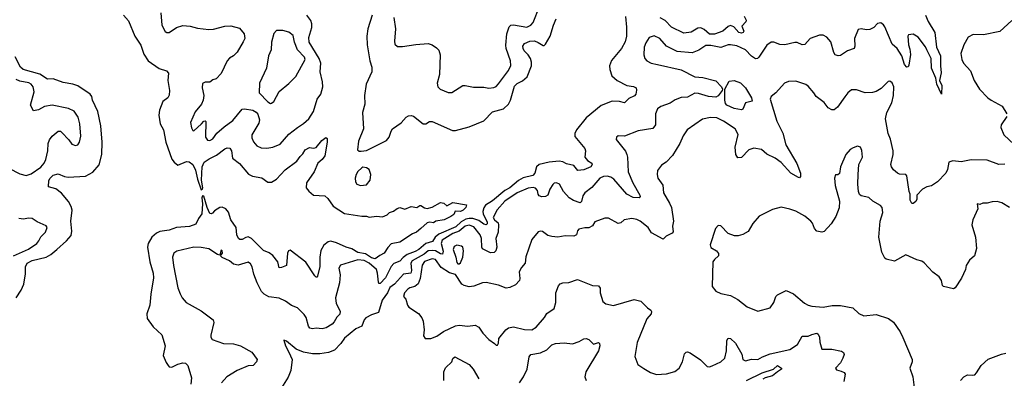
# Model space of a CAD drawing. Extents: x 2220520 to 2384350, y 721165 to 893491.
# Tile 109 of 256: x 2255023 to 2263004, y 809632 to 812539. Entities that reach past the tile are written whole.
import ezdxf

# ---------------------------------------------------------------- set-up
doc = ezdxf.new("R2010")
doc.units = 0

msp = doc.modelspace()

# ---------------------------------------------------------------- linework, layer by layer
at = {"layer": '0CON20XD'}
for points in [[(2256167.5, 812595), (2256174.3, 812495), (2256203.1, 812443.1), (2256215, 812433.8), (2256235, 812434.2), (2256293.9, 812476.1), (2256345, 812490.6), (2256405, 812486.4), (2256465, 812468.9), (2256555, 812459.2), (2256595, 812462.9), (2256685, 812486.4), (2256735, 812489.1), (2256805, 812469.1), (2256843.1, 812425), (2256846.8, 812386.8), (2256835, 812358.1), (2256785, 812274.4), (2256755, 812245.8), (2256723, 812227), (2256704.3, 812205), (2256655, 812102), (2256615, 812058.8), (2256589.3, 812050.7), (2256565, 812033.3), (2256525, 812032.5), (2256505, 812020), (2256502.5, 811985), (2256515.7, 811925), (2256509.4, 811885), (2256495.8, 811855), (2256445, 811791.2), (2256408.6, 811705), (2256415, 811662.5), (2256425, 811640), (2256435, 811636.7), (2256495.5, 811694.5), (2256515, 811716.2), (2256525, 811720), (2256532.3, 811712.3), (2256529.8, 811585), (2256545, 811561.5), (2256565, 811559.6), (2256587.5, 811572.5), (2256621.7, 811618.3), (2256679.2, 811670.8), (2256749.6, 811720.4), (2256825, 811812.9), (2256845, 811815.6), (2256913.9, 811803.9), (2256939.4, 811789.4), (2256953.4, 811773.4), (2256967.5, 811727.5), (2256960.7, 811699.3), (2256904.7, 811605), (2256905, 811580), (2256918.6, 811548.6), (2256946.4, 811516.4), (2256980.2, 811500.2), (2257025, 811496.5), (2257075, 811504.5), (2257135, 811529.4), (2257205, 811611.9), (2257274.3, 811665.7), (2257324.2, 811695.8), (2257366.5, 811735), (2257405, 811794), (2257434.6, 811895), (2257464.7, 811935.3), (2257478.9, 811995), (2257477.7, 812035), (2257458.5, 812115), (2257464.1, 812185.9), (2257451.4, 812225), (2257370.4, 812355), (2257367.1, 812395), (2257389.6, 812475), (2257391.5, 812505), (2257381.8, 812531.8), (2257350.6, 812575)], [(2258054.4, 812555), (2258070, 812465), (2258060, 812365), (2258065, 812340), (2258085, 812322.5), (2258125, 812320), (2258235, 812338), (2258335, 812346), (2258365.9, 812335.9), (2258401.7, 812311.7), (2258420.7, 812290.7), (2258430, 812255), (2258426.7, 812095), (2258407.5, 812025), (2258413, 811993), (2258430, 811975), (2258495, 811947.5), (2258525, 811947.5), (2258615.9, 812004.1), (2258635, 812006), (2258701.7, 811991.7), (2258785, 811992.9), (2258825, 811984.3), (2258865, 811989.2), (2258885, 811996), (2258905, 812017.5), (2258985, 812128), (2259003.2, 812166.8), (2259002.2, 812205), (2258965.8, 812305), (2258962.6, 812332.6), (2258970.5, 812425), (2258990.6, 812479.4), (2259005, 812493.8), (2259025, 812497.8), (2259132.5, 812477.5), (2259165, 812494.4), (2259185.6, 812515), (2259237.5, 812645)], [(2255865.4, 812575.4), (2255905, 812530), (2255956.4, 812405), (2256005, 812332.9), (2256029.8, 812259.8), (2256064.5, 812205), (2256152.1, 812142.1), (2256212.9, 812122.9), (2256227.8, 812105), (2256223.5, 812045), (2256237.8, 811965), (2256235, 811927.5), (2256224.4, 811905.6), (2256184.2, 811875), (2256155.6, 811805), (2256149.5, 811765), (2256160.4, 811695), (2256188.2, 811645), (2256206.7, 811546.7), (2256255, 811409.2), (2256275, 811382.5), (2256305, 811359.2), (2256375, 811388.5), (2256395.3, 811385.3), (2256425, 811365.6), (2256447.8, 811317.8), (2256464.4, 811245), (2256495, 811158.6), (2256505, 811164.2), (2256506.3, 811175), (2256497, 811237), (2256502.8, 811347.2), (2256517.6, 811382.4), (2256558.7, 811411.3), (2256619.3, 811440.7), (2256685, 811492.5), (2256705, 811499.2), (2256725, 811496.2), (2256739.2, 811475), (2256748.8, 811415), (2256805, 811372), (2256876.5, 811286.5), (2256910.5, 811270.5), (2256985, 811255.5), (2257035, 811222.5), (2257065, 811220.6), (2257103.9, 811246.1), (2257175, 811320.8), (2257268.7, 811391.3), (2257295, 811430), (2257318.3, 811451.7), (2257336.7, 811485), (2257373, 811503), (2257405, 811497.5), (2257425, 811503.3), (2257471.3, 811558.7), (2257505, 811583.3), (2257516.2, 811575), (2257516, 811545), (2257495.6, 811435), (2257475, 811405.8), (2257440.8, 811375), (2257409.2, 811305), (2257348.5, 811215), (2257345.8, 811175), (2257367.3, 811147.3), (2257405, 811116.2), (2257495, 811111.2), (2257520.3, 811090.3), (2257565, 811026), (2257655, 810967.5), (2257795, 810946), (2257835, 810946.7), (2257855, 810937.5), (2257915, 810946.7), (2257965, 810940), (2258002.5, 810957.5), (2258020, 810975), (2258053.6, 810986.4), (2258081.7, 811008.3), (2258105, 811016.7), (2258145, 811002.5), (2258195, 811023.3), (2258243, 811017), (2258265, 811032.5), (2258275, 811032.5), (2258303.3, 811013.3), (2258325, 811007.5), (2258365, 811020), (2258435, 811055.7), (2258461.2, 811051.2), (2258485, 811030), (2258535, 811055.6), (2258645, 811036.7), (2258640, 811015), (2258618.2, 810995), (2258595, 810984.7), (2258554, 810986), (2258541.7, 810958.3), (2258517.5, 810942.5), (2258464.1, 810915.9), (2258395, 810906.7), (2258377, 810893), (2258348.6, 810898.6), (2258325, 810893.3), (2258275, 810847.1), (2258240, 810815), (2258208, 810802), (2258105, 810734.4), (2258035, 810720.8), (2258007.3, 810692.7), (2257976.9, 810645), (2257941.9, 810628.1), (2257905, 810599.3), (2257875, 810607.6), (2257825, 810641), (2257765, 810652.4), (2257715, 810682.2), (2257669.2, 810695), (2257590.6, 810730.6), (2257545, 810742.3), (2257522.8, 810737.2), (2257488.1, 810711.9), (2257462.7, 810667.2), (2257454.6, 810615), (2257455.6, 810535), (2257435, 810452.5), (2257425, 810451.2), (2257415, 810462), (2257342.8, 810572.8), (2257215, 810670.8), (2257202, 810665), (2257193.1, 810645), (2257185.8, 810545), (2257145, 810529.2), (2257125, 810527.5), (2257115, 810576.7), (2257075, 810627.1), (2257045, 810649.4), (2256998.9, 810668.9), (2256901.4, 810765), (2256875, 810777.5), (2256855, 810774.4), (2256825, 810756.5), (2256807.5, 810757.5), (2256796.2, 810766.2), (2256781.8, 810795), (2256776.2, 810855), (2256735.4, 810915), (2256715, 810977.1), (2256695, 811006.4), (2256665, 811018.8), (2256645, 811017.5), (2256601.7, 810988.3), (2256585, 810970), (2256575, 810964.3), (2256565, 810967.5), (2256543.2, 811015), (2256515, 811109.4), (2256505, 811110.5), (2256498.2, 811095), (2256505.4, 811045.4), (2256498.5, 810965), (2256472.4, 810927.6), (2256450, 810880), (2256398, 810862), (2256295, 810852.9), (2256235, 810832.6), (2256159, 810821), (2256130.5, 810809.5), (2256093.3, 810776.7), (2256064.6, 810725), (2256058, 810695), (2256078.5, 810575), (2256103.5, 810485), (2256106.7, 810445), (2256085.5, 810314.5), (2256078.6, 810225), (2256054.3, 810155), (2256057.3, 810117.3), (2256105, 810049.2), (2256175.6, 809985), (2256202, 809895), (2256187, 809817), (2256209.7, 809759.7), (2256226, 809735), (2256235, 809726), (2256255, 809722.5), (2256305, 809747.1), (2256345, 809758), (2256367.5, 809755), (2256386.7, 809735), (2256415.9, 809635.9), (2256410, 809585)], [(2257878.8, 812575), (2257845.6, 812465), (2257835.5, 812405), (2257838.5, 812335), (2257860.5, 812205), (2257876.5, 812155), (2257876.9, 812115), (2257831.1, 812015), (2257818.5, 811925), (2257819.7, 811855), (2257800.4, 811785), (2257808.9, 811655), (2257770, 811555), (2257761.2, 811485), (2257774.2, 811474.2), (2257791.7, 811471.7), (2257835, 811477.1), (2257995, 811560), (2258018.9, 811585), (2258033.3, 811635), (2258045.4, 811654.6), (2258115, 811703.1), (2258155, 811748), (2258175, 811760), (2258195, 811763.3), (2258215, 811756.2), (2258294.2, 811694.2), (2258315, 811694.2), (2258345, 811712.5), (2258365, 811712.5), (2258531.7, 811641.7), (2258555, 811639.4), (2258665, 811670), (2258785, 811718.2), (2258855, 811792.1), (2258945, 811816.5), (2258986.2, 811855), (2259001.8, 811885), (2259035, 812000), (2259055, 812021.5), (2259098.1, 812041.9), (2259135.5, 812074.5), (2259171.4, 812165), (2259171.9, 812195), (2259163.8, 812223.8), (2259144.3, 812254.2), (2259113.1, 812285), (2259102.9, 812305), (2259102.5, 812325), (2259115, 812346), (2259157.5, 812365), (2259195, 812367.8), (2259225, 812354.4), (2259265, 812328), (2259275, 812328.8), (2259285, 812338.8), (2259323.3, 812405), (2259350.6, 812495), (2259372.5, 812545)], [(2262365.7, 812575.7), (2262385.7, 812525), (2262440.4, 812435), (2262454.2, 812315), (2262487, 812245), (2262485.9, 812165), (2262492.8, 812107.2), (2262480, 812045), (2262498.9, 812005), (2262496.1, 811933.9), (2262456.7, 812015), (2262448, 812065), (2262413.5, 812145), (2262412.2, 812225), (2262375.8, 812294.2), (2262365, 812317.5), (2262305, 812395.8), (2262265, 812420), (2262227.5, 812415), (2262223.3, 812405), (2262227.1, 812335), (2262238.7, 812298.7), (2262243, 812257), (2262229.7, 812170.3), (2262225, 812157.5), (2262215, 812152.5), (2262196, 812175), (2262174.2, 812245), (2262134.6, 812304.6), (2262095, 812340), (2262035, 812480), (2262025, 812496.7), (2262003, 812513), (2261975, 812506.7), (2261947.5, 812475), (2261915, 812458.8), (2261886.4, 812456.4), (2261845, 812463.3), (2261820.7, 812459.3), (2261788.6, 812385), (2261792.5, 812325), (2261786.7, 812305), (2261732.6, 812287.4), (2261675, 812248.8), (2261656.4, 812246.4), (2261634.1, 812254.1), (2261623, 812273), (2261597.8, 812357.8), (2261565, 812395.7), (2261535, 812411.9), (2261505, 812411.9), (2261430, 812385), (2261387, 812337), (2261365, 812334.5), (2261325, 812352.5), (2261305.4, 812354.6), (2261225, 812334.4), (2261185, 812338.5), (2261135, 812356.7), (2261115, 812356.9), (2261078.7, 812331.3), (2261014.2, 812235.8), (2261002.5, 812225), (2260987.7, 812222.3), (2260955, 812242.5), (2260905, 812294.5), (2260835, 812325.6), (2260785, 812335.6), (2260765, 812334.2), (2260705, 812311.9), (2260625, 812330), (2260585, 812330.6), (2260529.2, 812290.8), (2260475, 812270), (2260351.2, 812281.2), (2260264.7, 812324.7), (2260212.5, 812385), (2260165, 812408.8), (2260125, 812393.3), (2260097.9, 812352.1), (2260085.7, 812315), (2260080.8, 812255), (2260091.2, 812225), (2260107.5, 812205), (2260142.5, 812185), (2260192.5, 812175), (2260385, 812132.2), (2260495, 812074.4), (2260560.9, 812070.9), (2260665, 812042.5), (2260712.7, 811995), (2260720.9, 811975), (2260716.7, 811965), (2260685, 811921.2), (2260665, 811911.8), (2260605, 811916.6), (2260525, 811940.7), (2260496.3, 811943.7), (2260435, 811911.6), (2260385, 811906.5), (2260335, 811889.7), (2260295, 811862.2), (2260220.8, 811835), (2260191.9, 811815), (2260175.6, 811774.4), (2260175.5, 811685), (2260155, 811656.9), (2260035, 811636.4), (2259925, 811594), (2259874.2, 811595.8), (2259860, 811585), (2259858.3, 811568.3), (2259932.5, 811472.5), (2259945.5, 811445), (2259950.8, 811425), (2259953.9, 811305), (2259992.6, 811215), (2260049.4, 811115), (2260051.2, 811105), (2260044.6, 811095.4), (2259996.2, 811096.2), (2259945.4, 811125.4), (2259839.5, 811245), (2259815, 811261.2), (2259785, 811270.5), (2259755, 811267.8), (2259725, 811253.1), (2259661.9, 811178.1), (2259602.5, 811135), (2259588.2, 811111.8), (2259576, 811064), (2259565, 811054.3), (2259512.3, 811072.3), (2259477.5, 811095), (2259431.8, 811145), (2259397.5, 811205), (2259375, 811217.5), (2259355.8, 811214.2), (2259345, 811202), (2259320, 811165), (2259304.5, 811115.5), (2259285, 811104.5), (2259255, 811102.2), (2259235, 811110), (2259225.4, 811125.4), (2259219.6, 811155), (2259205, 811171.8)], [(2259932.9, 812565), (2259941.7, 812478.3), (2259941.5, 812405), (2259930.8, 812359.2), (2259902.2, 812305), (2259821.1, 812208.9), (2259803.3, 812165), (2259805.5, 812135), (2259823.6, 812083.6), (2259865, 812044.4), (2259945, 812004.3), (2259997, 811997), (2260018.8, 811985), (2260023.6, 811966.4), (2260016, 811935), (2260007.3, 811922.7), (2259959.5, 811900.5), (2259925, 811863.8), (2259885, 811876.2), (2259825, 811878), (2259735, 811844.3), (2259615, 811743.1), (2259535.6, 811645), (2259522.2, 811615), (2259522.7, 811592.7), (2259603.3, 811495), (2259608.8, 811475), (2259604.5, 811425), (2259625, 811396.4), (2259660.8, 811375), (2259663.5, 811365), (2259651.8, 811345), (2259595, 811322.2), (2259546.8, 811316.8), (2259515, 811356.8), (2259455, 811370.8)], [(2260895, 812567.5), (2260912.5, 812535), (2260908.3, 812521.7), (2260876.7, 812485), (2260892.5, 812445), (2260887.5, 812435), (2260875, 812430), (2260851.2, 812435), (2260810.9, 812480.9), (2260785, 812491.5), (2260765, 812484.5), (2260722.9, 812445), (2260655, 812421.1), (2260615, 812421.1), (2260570.3, 812460.3), (2260545, 812473.2), (2260520.8, 812469.2), (2260465, 812438), (2260405, 812430), (2260305, 812477.8), (2260255, 812530.8), (2260215, 812554.5)], [(2263065, 812531.2), (2262967.6, 812442.4), (2262835, 812415.6), (2262752.7, 812417.3), (2262712.3, 812397.7), (2262676.2, 812335), (2262650.8, 812265), (2262659.2, 812215), (2262672, 812185), (2262730, 812125), (2262759.2, 812045), (2262803.8, 811975), (2262871.2, 811905), (2262896.7, 811885), (2262987.9, 811837.9), (2263025.9, 811775.9)], [(2257055, 811860), (2257065, 811862.5), (2257082.5, 811875), (2257125, 811957.5), (2257205, 812020), (2257261.7, 812078.3), (2257337.1, 812215), (2257330.6, 812235), (2257273.9, 812293.9), (2257250.3, 812355), (2257240, 812410), (2257205, 812436.7), (2257155, 812452), (2257105, 812450), (2257084.1, 812425.9), (2257064.3, 812355), (2257060.8, 812295), (2257039.4, 812245), (2257023.3, 812145), (2256967.5, 812025), (2256963.3, 811945), (2257035, 811872), (2257055, 811860)], [(2254995.5, 810284.5), (2255035, 810345.5), (2255055.2, 810395), (2255068.8, 810478.8), (2255069.2, 810535), (2255083.8, 810565), (2255125, 810587.5), (2255236.8, 810613.2), (2255275.4, 810635), (2255324.5, 810675), (2255403.4, 810746.6), (2255439.8, 810790.2), (2255445.4, 810825), (2255438.5, 810905), (2255447.8, 810995), (2255440, 811025), (2255419.4, 811065), (2255361.2, 811131.2), (2255315, 811166.4), (2255256.7, 811185), (2255260, 811235), (2255268.6, 811255), (2255295, 811279.4), (2255335, 811290), (2255385, 811267.9), (2255415, 811261.5), (2255555, 811270.9), (2255616.2, 811303.8), (2255668.3, 811361.7), (2255689.2, 811445), (2255692.5, 811545), (2255679.5, 811679.5), (2255655, 811794), (2255612.8, 811887.2), (2255608.7, 811915), (2255595, 811933.6), (2255495, 812002.3), (2255453.7, 812016.3), (2255375, 812029.5), (2255295, 812058.8), (2255247.6, 812057.6), (2255186.5, 812096.5), (2255051.1, 812135), (2255029.4, 812155), (2254985, 812238.7)], [(2254935.8, 811335.8), (2255025, 811290), (2255075, 811276.4), (2255115, 811290), (2255195, 811343.9), (2255221.8, 811375), (2255235.3, 811405), (2255250.7, 811475), (2255252.3, 811535), (2255263.8, 811565), (2255285, 811594.4), (2255335, 811634.2), (2255354.2, 811634.2), (2255365.4, 811625.4), (2255421.4, 811565), (2255445, 811528.8), (2255475, 811518), (2255495, 811523.8), (2255508.6, 811545), (2255517.3, 811595), (2255510.5, 811695), (2255497.8, 811747.8), (2255465, 811797.1), (2255419.7, 811819.7), (2255285, 811846.7), (2255225, 811835.5), (2255175, 811806.7), (2255135, 811800), (2255111.2, 811845), (2255140.9, 811955), (2255133.1, 811995), (2255115, 812016.2), (2255096.6, 812026.6), (2255025, 812039.8), (2254993.3, 812053.3)], [(2262463.3, 811225), (2262415, 811191.2), (2262375, 811183.8), (2262342, 811165), (2262293.9, 811116.1), (2262295.9, 811084.1), (2262287.5, 811065), (2262265, 811050), (2262255, 811050), (2262241.4, 811075), (2262242, 811125), (2262233.1, 811145), (2262215, 811272.5), (2262205, 811283.3), (2262155, 811286.2), (2262137.5, 811295), (2262105, 811322.5), (2262088.8, 811345), (2262084.4, 811365), (2262104.4, 811445), (2262104.4, 811475), (2262080.7, 811570.7), (2262061.4, 811615), (2262041.2, 811735), (2262052.3, 811785), (2262093.3, 811865), (2262106.6, 811925), (2262108.3, 811995), (2262095, 812027.8), (2262075, 812040.6), (2262062.4, 812037.6), (2262005, 811980), (2261965, 811955.5), (2261935, 811947.5), (2261875, 811944.4), (2261805, 811970.8), (2261765, 811970), (2261735, 811946.2), (2261712.5, 811912.5), (2261651.7, 811828.3), (2261625, 811809.2), (2261605, 811809.2), (2261576.2, 811825), (2261545, 811866), (2261478.8, 811915), (2261461.1, 811945), (2261415, 811999.2), (2261395, 812014), (2261315, 812041.2), (2261255, 812038.8), (2261223.3, 812025), (2261151.2, 811945), (2261114.1, 811915.9), (2261106.7, 811895), (2261161.1, 811715), (2261209.5, 811619.5), (2261233.6, 811525), (2261323.4, 811373.4), (2261352, 811295), (2261353, 811267), (2261345, 811257.5), (2261335, 811260), (2261275, 811294.3), (2261195, 811381.4), (2261145.5, 811415.5), (2261078.9, 811448.9), (2261035, 811485.6), (2260975, 811498.1), (2260934.2, 811485), (2260875, 811422.5), (2260845, 811420), (2260828.6, 811445), (2260821.1, 811505), (2260847.9, 811607.9), (2260823.2, 811653.2), (2260728.8, 811715), (2260675, 811741.9), (2260623.2, 811746.8), (2260557.3, 811732.7), (2260434.4, 811645.6), (2260401.7, 811598.3), (2260372.9, 811535), (2260315, 811436.7), (2260263.3, 811385), (2260225, 811360), (2260194.2, 811315.8), (2260190, 811285), (2260195.8, 811255), (2260236.6, 811196.6), (2260240.8, 811135), (2260291.2, 811051.2), (2260305, 811016.7), (2260322.2, 810905), (2260315.6, 810865), (2260321.2, 810818.8), (2260312.2, 810807.8), (2260264.2, 810785), (2260239.4, 810760.6), (2260145, 810811.4), (2260117.5, 810855), (2260052, 810905), (2260025, 810919.4), (2259985, 810926.4), (2259922.5, 810915), (2259895, 810892.5), (2259875, 810887.5), (2259795, 810930), (2259765, 810930), (2259685, 810898.8), (2259665, 810867.5), (2259635, 810852.5), (2259605, 810852.5), (2259555, 810840), (2259545, 810827.5), (2259536.2, 810795), (2259515.9, 810784.1), (2259445, 810785.8), (2259385, 810776), (2259335, 810780), (2259305, 810790), (2259260.5, 810820.5), (2259245, 810823.8), (2259225, 810818.8), (2259175, 810756.7), (2259124.3, 810615.7), (2259119.8, 810565), (2259090, 810530), (2259070.9, 810495), (2259077.9, 810442.1), (2259074.3, 810425), (2259040.7, 810389.3), (2258995, 810367.5), (2258965, 810362), (2258905, 810388), (2258805, 810407.5), (2258775, 810405.7), (2258705, 810379.4), (2258665, 810372.9), (2258625, 810382.9), (2258608, 810395), (2258554.1, 810474.1), (2258507.6, 810487.6), (2258439.6, 810529.6), (2258394.3, 810595), (2258365, 810600.7), (2258305, 810578.1), (2258285, 810547.5), (2258268.7, 810441.3), (2258252.2, 810397.8), (2258225, 810375.6), (2258184.5, 810365.5), (2258168.8, 810355), (2258142.9, 810325), (2258134, 810295), (2258153.6, 810273.6), (2258166.7, 810225), (2258178.3, 810208.3), (2258255, 810156.2), (2258282.4, 810122.4), (2258292.9, 810095), (2258301.2, 810025), (2258297, 809977), (2258310, 809955), (2258355, 809954), (2258405, 809974.2), (2258457.6, 810012.4), (2258555, 810057.5), (2258585, 810063.3), (2258655, 810055.7), (2258715, 810061.5), (2258745, 810045.6), (2258778, 809998), (2258825.8, 809945.8), (2258872.5, 809915), (2258885, 809900), (2258895, 809900), (2258903, 809917), (2258906.7, 809955), (2258964.2, 810025), (2258985, 810040.6), (2259025, 810047.8), (2259115, 810027.1), (2259175, 810025.8), (2259210, 810045), (2259276, 810125), (2259295, 810156.7), (2259355, 810197.5), (2259370, 810245), (2259367.8, 810325), (2259389.7, 810380.3), (2259405, 810397.1), (2259425, 810404.4), (2259475, 810407.5), (2259545, 810431.9), (2259665, 810384.3), (2259715, 810381.2), (2259728.8, 810361.2), (2259728.8, 810325), (2259750.8, 810255), (2259775, 810236), (2259835, 810221.2), (2260005, 810269.4), (2260057.6, 810257.6), (2260111.7, 810201.7), (2260138.8, 810185), (2260143.9, 810173.9), (2260141.2, 810155), (2260105.5, 810114.5), (2260029.1, 809920.9), (2260008.3, 809808.3), (2260033.3, 809745), (2260081.1, 809711.1), (2260135, 809677.8), (2260185, 809661.5), (2260265, 809668.1), (2260333.7, 809686.3), (2260369.5, 809715), (2260395.3, 809764.7), (2260410.5, 809829.5), (2260425, 809844.4), (2260435, 809845.5), (2260458, 809838), (2260542.4, 809782.4), (2260595, 809728), (2260615, 809725.8), (2260635, 809732.9), (2260705.4, 809764.6), (2260738.6, 809795), (2260752.1, 809855), (2260755, 809937.5), (2260765, 809957.5), (2260785, 809954.3), (2260825, 809916.9), (2260876.4, 809826.4), (2260885.7, 809785), (2260905, 809772.2), (2260955, 809785.6), (2261005, 809782.9), (2261044.2, 809805.8), (2261105, 809829.6), (2261265, 809865.5), (2261327.1, 809905), (2261365, 809973.8), (2261415, 809973.1), (2261445, 809988), (2261485, 809996.7), (2261495, 809990), (2261506.4, 809966.4), (2261508, 809925), (2261525, 809867.5), (2261605, 809868.9), (2261685, 809850.8), (2261700.9, 809840.9), (2261706.4, 809825), (2261696, 809794), (2261675, 809756), (2261636.7, 809715), (2261645, 809701.2), (2261680.9, 809690.9), (2261705, 809680), (2261713.5, 809665), (2261702, 809605)], [(2260875, 811808.8), (2260815, 811818.7), (2260756.2, 811845), (2260745, 811858.2), (2260737.4, 811885), (2260737.7, 811975), (2260775, 812039.4), (2260815, 812044.8), (2260865, 812026.9), (2260905, 811986.2), (2260955, 811906), (2260960.7, 811879.3), (2260907.5, 811865), (2260885, 811812.5), (2260875, 811808.8)], [(2263024, 811755), (2262978, 811685), (2262976, 811665), (2263000.6, 811605), (2263085, 811525.6)], [(2263045, 811015.7), (2262985, 811054), (2262946.1, 811063.9), (2262905, 811062.5), (2262865, 811050.8), (2262828.8, 811051.2), (2262805, 811040), (2262785, 811046.7), (2262790, 811005), (2262749.2, 810915), (2262740, 810875), (2262770.6, 810775), (2262778.1, 810685), (2262762, 810625), (2262721.2, 810588.8), (2262696.2, 810545), (2262690, 810515), (2262657.4, 810442.6), (2262606.2, 810365), (2262591.7, 810358.3), (2262512.5, 810375), (2262503.8, 810385), (2262496.2, 810425), (2262476, 810455), (2262425, 810492.5), (2262355, 810566.7), (2262335, 810580), (2262295, 810592), (2262205, 810633.8), (2262115, 810582.5), (2262046.8, 810596.8), (2262035, 810606.2), (2262010.6, 810655), (2261987.5, 810775), (2261998.9, 810905), (2262018.6, 810975), (2262014, 811015), (2262001.7, 811031.7), (2261938.3, 811068.3), (2261905, 811096), (2261845, 811110), (2261831.1, 811121.1), (2261822.5, 811145), (2261817.1, 811205), (2261820.8, 811285), (2261826, 811365), (2261853.3, 811425), (2261849.3, 811479.3), (2261837.5, 811505), (2261815, 811512.5), (2261779.3, 811500.7), (2261754.1, 811485.9), (2261720, 811445), (2261676.7, 811345), (2261667, 811293), (2261655, 811280), (2261635, 811280), (2261626.4, 811253.6), (2261633.3, 811195), (2261667.2, 811067.2), (2261666.8, 811013.2), (2261637.6, 810942.4), (2261600, 810885), (2261545, 810822.5), (2261525, 810816.2), (2261485, 810823.8), (2261466, 810845), (2261449.7, 810889.7), (2261435, 810906.2), (2261386.2, 810945), (2261315.5, 810985.5), (2261265, 811004), (2261195, 811018.8), (2261125, 811001.2), (2261017.5, 810945), (2260965, 810887.5), (2260927.7, 810822.3), (2260885, 810796.2), (2260846.4, 810786.4), (2260816.1, 810786.1), (2260765, 810806.7), (2260705, 810867.5), (2260685, 810870), (2260663, 810847), (2260620, 810715), (2260625, 810693.3), (2260670, 810665), (2260687, 810643), (2260686.7, 810625), (2260654, 810595), (2260641.2, 810575), (2260636.7, 810375), (2260665, 810337.5), (2260705, 810320), (2260785, 810302.5), (2260845, 810271.2), (2260920.3, 810210.3), (2261005, 810176.7), (2261105, 810202.5), (2261136.2, 810245), (2261151.2, 810295), (2261165, 810308), (2261235, 810343.8), (2261295.5, 810315.5), (2261385, 810240), (2261414.3, 810224.3), (2261445, 810216), (2261535, 810209.5), (2261608.9, 810221.1), (2261675, 810222), (2261775, 810203.3), (2261825.9, 810155.9), (2261865, 810138.8), (2261965, 810150), (2262065, 810116), (2262105.6, 810085.6), (2262158.7, 810008.7), (2262182.4, 809962.4), (2262256, 809785), (2262256.2, 809765), (2262238.8, 809715), (2262263.8, 809645), (2262276.2, 809535)], [(2259455, 811370.8), (2259425, 811387.6), (2259395, 811393.1), (2259313.8, 811385), (2259233.9, 811366.1), (2259213.3, 811345), (2259199.4, 811295), (2259182.9, 811275), (2259105, 811256.5), (2259065, 811235.7), (2258995.5, 811174.5), (2258955, 811154.8), (2258855, 811069.6), (2258798.4, 811035), (2258785.2, 811014.8), (2258776.7, 810985), (2258780.4, 810965), (2258812.5, 810897.5), (2258812.9, 810885), (2258805, 810876), (2258785, 810880.6), (2258745, 810911), (2258696.7, 810926.7), (2258665, 810928.1), (2258638.3, 810921.7), (2258600.4, 810899.6), (2258559.2, 810860.8), (2258420.7, 810799.3), (2258391.1, 810775), (2258369.6, 810740.4), (2258315, 810723.5), (2258257.5, 810675), (2258229.2, 810660.8), (2258164.9, 810635.1), (2258130.2, 810609.8), (2258105, 810581.5), (2258055, 810562.2), (2258035, 810538.1), (2257989.3, 810445), (2257945, 810398.9), (2257935, 810400.8), (2257930.9, 810410.9), (2257923.7, 810485), (2257913.9, 810515), (2257856.2, 810565), (2257815, 810587), (2257765, 810592.1), (2257622.1, 810547.9), (2257610, 810525), (2257619.4, 810469.4), (2257615.9, 810405), (2257584, 810285), (2257588.9, 810238.9), (2257621.2, 810175), (2257618.5, 810151.5), (2257592.5, 810127.5), (2257571.8, 810088.2), (2257555, 810071.4), (2257508, 810042), (2257475, 810033.3), (2257425, 810038.9), (2257395, 810033.1), (2257375, 810039.2), (2257363.6, 810053.6), (2257343.6, 810125), (2257328.7, 810148.7), (2257275, 810203.1), (2257225, 810220.6), (2257178.3, 810258.3), (2257125, 810281.8), (2257042, 810292), (2257005, 810314.3), (2256983.3, 810335), (2256948.5, 810405), (2256921.8, 810475), (2256907.9, 810535), (2256895, 810560), (2256875, 810572.2), (2256795, 810549.1), (2256755.8, 810555.8), (2256722.7, 810585), (2256665, 810611.2), (2256650, 810625), (2256667.5, 810645), (2256665, 810666.2), (2256655, 810670), (2256645, 810630), (2256625, 810634.2), (2256555, 810680.5), (2256495, 810693.3), (2256435, 810695.6), (2256297.7, 810662.3), (2256273.3, 810645), (2256262, 810615), (2256268.6, 810545), (2256306, 810365), (2256323.6, 810316.4), (2256338.8, 810285), (2256373.3, 810245), (2256495, 810179.2), (2256592, 810105), (2256595.8, 810085), (2256572.3, 809982.3), (2256572, 809965), (2256583.3, 809945), (2256675, 809913.3), (2256755, 809910), (2256813.3, 809895), (2256905, 809843.3), (2256948.8, 809785), (2256943.3, 809765), (2256915, 809736.2), (2256875, 809732), (2256784.7, 809695.3), (2256701.4, 809645), (2256659.4, 809595)], [(2263007.3, 811367.3), (2262960, 811365), (2262865, 811400), (2262735, 811402.5), (2262655, 811387.1), (2262586.4, 811393.6), (2262555, 811382.5), (2262543.8, 811325), (2262528.8, 811295), (2262463.3, 811225)], [(2257785, 811194), (2257835, 811199.2), (2257865, 811237.5), (2257870, 811285), (2257855, 811323.3), (2257835, 811338.8), (2257805, 811342.5), (2257795, 811337.5), (2257765, 811308.8), (2257750.8, 811285), (2257742.9, 811255), (2257744.2, 811225), (2257756.7, 811205), (2257785, 811194)], [(2259205, 811171.8), (2259185, 811177.2), (2259145, 811172.5), (2259055, 811134.3), (2258955, 811068.9), (2258892.1, 810997.9), (2258861.9, 810935), (2258871.3, 810915), (2258901, 810891), (2258904.8, 810874.8), (2258901.4, 810815), (2258883.7, 810765), (2258889.3, 810695), (2258882.4, 810665), (2258869.7, 810650.3), (2258839.4, 810649.4), (2258775, 810680), (2258768.6, 810695), (2258766.8, 810765), (2258756.2, 810795), (2258705, 810858.8), (2258665, 810872.2), (2258635, 810863.8), (2258586.2, 810823.8), (2258535, 810804.9), (2258448.2, 810751.8), (2258438.1, 810725), (2258455, 810662), (2258451.1, 810638.9), (2258435, 810639.5), (2258393.6, 810663.7), (2258365, 810668.4), (2258335, 810664.2), (2258302.3, 810637.7), (2258203.7, 810585), (2258194.3, 810565), (2258199.6, 810505), (2258194.7, 810485.3), (2258134.5, 810475.5), (2258061.6, 810395), (2258022.5, 810367.5), (2258003.4, 810325), (2257960.9, 810265), (2257931.4, 810165), (2257875, 810147.5), (2257828.8, 810121.2), (2257815.9, 810105), (2257795, 810054.3), (2257747.6, 810032.4), (2257655, 809958.2), (2257627.3, 809915), (2257575, 809860.6), (2257525, 809840), (2257455, 809831.5), (2257395, 809831.4), (2257324.5, 809844.5), (2257265, 809869.1), (2257185, 809933.8), (2257165, 809940), (2257176.9, 809895), (2257205, 809844.2), (2257230.6, 809785), (2257222, 809695), (2257197.7, 809642.3), (2257118.8, 809511.2)], [(2254972, 810625), (2255095, 810677.7), (2255160.6, 810725), (2255178.9, 810745), (2255195, 810779.2), (2255230.8, 810815), (2255246.7, 810855), (2255238.3, 810868.3), (2255165, 810901.4), (2255125, 810927.8), (2255095, 810931.1), (2255055, 810922.5), (2255015, 810928.1)], [(2258585, 810560), (2258595, 810567.5), (2258616, 810615), (2258620, 810665), (2258613.9, 810693.9), (2258605, 810703.3), (2258565, 810712), (2258545, 810701.2), (2258537.5, 810675), (2258558, 810615), (2258565, 810570), (2258575, 810560), (2258585, 810560)], [(2259074.3, 809595.7), (2259107.9, 809645), (2259137.1, 809705), (2259151.9, 809805), (2259166.2, 809825), (2259245, 809837.3), (2259296.1, 809863.9), (2259335, 809902.2), (2259365, 809913.5), (2259435, 809919.1), (2259505, 809911.5), (2259558.9, 809931.1), (2259595, 809952), (2259613.9, 809953.9), (2259635.8, 809945.8), (2259675, 809908.8), (2259715, 809923.3), (2259723.8, 809913.8), (2259724.2, 809895), (2259715.4, 809854.6), (2259613.1, 809685), (2259604.4, 809645), (2259614.4, 809615)], [(2258459.6, 809615), (2258460, 809685), (2258474, 809716), (2258526.7, 809765), (2258535, 809792.5), (2258550, 809805), (2258665, 809742.9), (2258700, 809705), (2258745, 809628)], [(2262650, 809615), (2262675, 809643.8), (2262705, 809658.8), (2262745, 809656), (2262765, 809661.2), (2262780, 809675), (2262816.7, 809735), (2262872.6, 809787.4), (2262982.5, 809827.5), (2263015.4, 809834.6)], [(2260915.2, 809614.8), (2261040.5, 809675), (2261133.1, 809706.9), (2261165, 809735.3), (2261199.2, 809715), (2261198.8, 809705), (2261165.2, 809684.8), (2261125, 809652.9), (2261065, 809635.9), (2261047.3, 809625)]]:
    msp.add_lwpolyline(points, dxfattribs=at)

doc.saveas('drawing.dxf')
